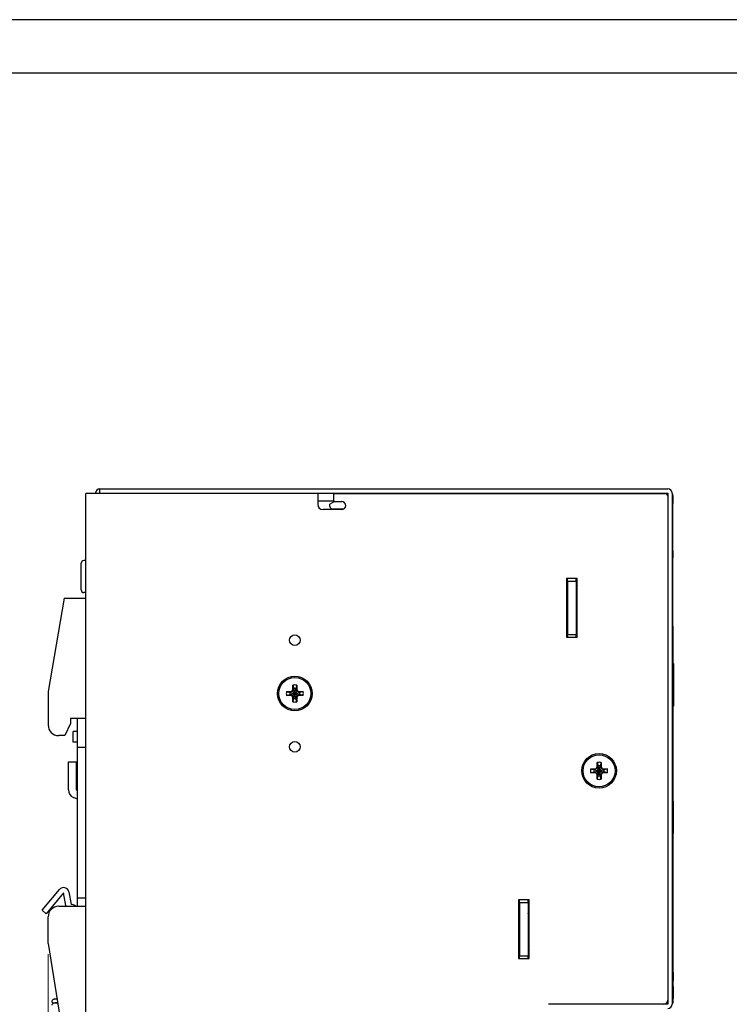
# Model space of a CAD drawing. Header units: inches. Extents: x 0 to 5108, y 0 to 2887.
# Tile 3 of 7: x 154 to 287, y 112 to 297. Entities that reach past the tile are written whole.
import ezdxf

# ---------------------------------------------------------------- set-up
doc = ezdxf.new("R2010")
doc.units = ezdxf.units.IN
doc.header["$MEASUREMENT"] = 0
doc.layers.add('Dimension', color=2, linetype='Continuous', lineweight=9)
doc.styles.add('ROMANS', font='romans')
doc.dimstyles.new('yutana', dxfattribs={"dimscale": 2, "dimtxt": 2, "dimasz": 1.5, "dimexe": 1, "dimexo": 1, "dimgap": 1, "dimtad": 1, "dimdec": 1, "dimzin": 0, "dimdsep": 46, "dimtxsty": 'ROMANS', "dimcen": 0, "dimadec": 0, "dimazin": 0, "dimtp": 0.01, "dimtm": 0.01, "dimtfac": 1, "dimtdec": 1, "dimtmove": 0, "dimatfit": 3, "dimfxl": 1, "dimtolj": 1, "dimtzin": 0, "dimlwd": 0, "dimlwe": 0, "dimarcsym": 0})

# ---------------------------------------------------------------- blocks, each defined once
blk = doc.blocks.new('*D72')
at = {"layer": 'Defpoints', "color": 0}
for p in [(158.95, 123.7), (276.27, 112.5), (276.27, 68.03)]:
    blk.add_point(p, dxfattribs=at)
at = {"layer": 'Dimension', "color": 0, "lineweight": 0}
for p, q in [((158.95, 121.7), (158.95, 66.03)), ((276.27, 110.5), (276.27, 66.03)), ((164.95, 68.03), (270.27, 68.03))]:
    blk.add_line(p, q, dxfattribs=at)
at = {"layer": 'Dimension', "color": 0}
for points in [[(164.95, 69.03), (164.95, 67.03), (158.95, 68.03)], [(270.27, 69.03), (270.27, 67.03), (276.27, 68.03)]]:
    blk.add_solid(points, dxfattribs=at)
at = {"layer": 'Dimension', "color": 0, "insert": (217.61, 72.53), "char_height": 5, "attachment_point": 5, "style": 'ROMANS'}
blk.add_mtext('\\A1;117.3', dxfattribs=at)

msp = doc.modelspace()

# ---------------------------------------------------------------- linework, layer by layer
for p, q in [((168.65, 208.1), (168.65, 209)), ((168.65, 209), (275.25, 209)), ((166.05, 88.5), (166.05, 208.1)), ((209.55, 208.1), (166.05, 208.1)), ((167.85, 208.1), (167.85, 208.2)), ((168.65, 208.2), (275.25, 208.2)), ((209.55, 208.1), (209.55, 206.1)), ((212.55, 206.6), (212.55, 208.1)), ((212.55, 208.1), (274.75, 208.1)), ((214.14, 208.2), (214.14, 208.1)), ((215.91, 208.2), (215.91, 208.1)), ((258.05, 208.2), (258.05, 208.1)), ((269.85, 208.2), (270.02, 208.1)), ((275.25, 208.2), (275.25, 112.3)), ((276.05, 208.2), (276.05, 112.3)), ((276.05, 208), (276.15, 208)), ((276.15, 208), (276.15, 183.25)), ((276.22, 207.75), (276.15, 207.75)), ((276.15, 207.32), (276.22, 207.32)), ((276.15, 207.29), (276.22, 207.29)), ((276.22, 207.75), (276.22, 206.25)), ((212.55, 206.7), (209.55, 206.7)), ((212.55, 206.7), (209.55, 206.7)), ((214.05, 205.1), (210.55, 205.1)), ((212.71, 206.6), (211.84, 206.1)), ((211.84, 205.7), (211.84, 206.1)), ((214.41, 205.2), (212.34, 205.2)), ((212.55, 206.6), (214.05, 206.6)), ((276.15, 206.28), (276.22, 206.28)), ((276.15, 206.25), (276.22, 206.25)), ((276.15, 197.35), (276.22, 197.35)), ((276.15, 196.87), (276.22, 196.87)), ((276.15, 196.53), (276.22, 196.53)), ((276.15, 196.05), (276.22, 196.05)), ((276.22, 197.35), (276.22, 196.05)), ((165.15, 190.03), (165.15, 195.03)), ((166.05, 195.53), (165.65, 195.53)), ((166.05, 195.53), (165.65, 195.53)), ((256.25, 192.2), (256.25, 181.2)), ((258.25, 192.2), (256.25, 192.2)), ((256.45, 191.7), (256.45, 192.2)), ((258.05, 192.2), (258.05, 191.7)), ((258.05, 191.7), (258.05, 192.2)), ((258.25, 181.2), (258.25, 192.2)), ((256.45, 191.33), (256.25, 191.33)), ((256.45, 190.73), (256.25, 190.73)), ((256.45, 191.7), (256.45, 181.7)), ((256.45, 191.7), (258.05, 191.7)), ((258.05, 191.7), (258.05, 181.7)), ((161.95, 188.5), (158.95, 171)), ((161.95, 188.5), (166.05, 188.5)), ((166.05, 189.53), (165.65, 189.53)), ((166.05, 189.53), (165.65, 189.53)), ((256.45, 187.41), (256.25, 187.41)), ((256.45, 186.81), (256.25, 186.81)), ((256.45, 186.8), (256.25, 186.8)), ((256.45, 186.18), (256.25, 186.18)), ((256.45, 185.38), (256.25, 185.38)), ((276.15, 183.25), (276.22, 183.25)), ((276.22, 183.25), (276.22, 112.5)), ((256.25, 182.05), (256.45, 182.05)), ((256.25, 181.45), (256.45, 181.45)), ((256.25, 181.2), (258.25, 181.2)), ((256.35, 182.5), (256.35, 182.05)), ((256.45, 181.2), (256.45, 181.7)), ((256.45, 181.7), (258.05, 181.7)), ((258.05, 181.7), (258.05, 181.2)), ((258.05, 181.2), (258.05, 181.7)), ((276.22, 176.2), (276.32, 176.2)), ((276.32, 176.2), (276.32, 168.2)), ((204.88, 171.42), (204.88, 172.16)), ((204.88, 172.16), (205.06, 171.53)), ((205.62, 172.16), (205.43, 171.53)), ((205.62, 172.16), (205.62, 171.42)), ((158.95, 171), (158.95, 164.7)), ((203.69, 170.97), (204.32, 170.78)), ((203.69, 170.97), (204.43, 170.97)), ((203.69, 170.23), (204.32, 170.41)), ((204.43, 170.23), (203.69, 170.23)), ((204.32, 170.78), (206.18, 170.41)), ((204.32, 170.41), (206.18, 170.78)), ((204.36, 170.78), (204.32, 170.78)), ((204.32, 170.41), (204.36, 170.41)), ((204.81, 171.04), (204.36, 170.78)), ((204.43, 170.97), (204.36, 170.78)), ((204.36, 170.78), (206.14, 170.41)), ((204.36, 170.41), (206.14, 170.78)), ((204.43, 170.23), (204.36, 170.41)), ((204.36, 170.41), (204.81, 170.16)), ((204.43, 170.97), (204.68, 171.06)), ((204.68, 170.14), (204.43, 170.23)), ((204.68, 171.06), (204.88, 171.42)), ((204.68, 171.06), (204.81, 171.04)), ((204.68, 170.14), (204.81, 170.16)), ((204.88, 169.78), (204.68, 170.14)), ((205.06, 171.49), (204.81, 171.04)), ((204.81, 170.16), (205.69, 171.04)), ((205.69, 170.16), (204.81, 171.04)), ((204.81, 170.16), (205.06, 169.71)), ((204.88, 171.42), (205.06, 171.49)), ((205.06, 171.53), (205.06, 171.49)), ((205.06, 169.67), (205.43, 171.53)), ((205.43, 169.67), (205.06, 171.53)), ((205.06, 169.71), (205.43, 171.49)), ((205.43, 169.71), (205.06, 171.49)), ((205.43, 171.49), (205.43, 171.53)), ((205.69, 171.04), (205.43, 171.49)), ((205.62, 171.42), (205.43, 171.49)), ((205.43, 169.71), (205.69, 170.16)), ((205.62, 171.42), (205.82, 171.06)), ((205.82, 170.14), (205.62, 169.78)), ((205.82, 171.06), (205.69, 171.04)), ((206.14, 170.78), (205.69, 171.04)), ((205.69, 170.16), (206.14, 170.41)), ((205.82, 170.14), (205.69, 170.16)), ((205.82, 171.06), (206.07, 170.97)), ((206.07, 170.23), (205.82, 170.14)), ((206.07, 170.97), (206.14, 170.78)), ((206.07, 170.97), (206.81, 170.97)), ((206.07, 170.23), (206.14, 170.41)), ((206.81, 170.23), (206.07, 170.23)), ((206.18, 170.78), (206.14, 170.78)), ((206.14, 170.41), (206.18, 170.41)), ((206.81, 170.97), (206.18, 170.78)), ((206.81, 170.23), (206.18, 170.41)), ((204.88, 169.04), (204.88, 169.78)), ((204.88, 169.78), (205.06, 169.71)), ((204.88, 169.04), (205.06, 169.67)), ((205.06, 169.71), (205.06, 169.67)), ((205.62, 169.78), (205.43, 169.71)), ((205.43, 169.67), (205.43, 169.71)), ((205.62, 169.04), (205.43, 169.67)), ((205.62, 169.78), (205.62, 169.04)), ((276.22, 168.2), (276.32, 168.2)), ((163.15, 165), (162.08, 162.7)), ((163.15, 166), (163.15, 165)), ((163.15, 166), (166.05, 166)), ((164.45, 130.7), (164.45, 166)), ((162.08, 162.7), (160.95, 162.7)), ((163.65, 161.5), (163.65, 163.5)), ((164.45, 163.5), (163.65, 163.5)), ((164.45, 161.5), (163.65, 161.5)), ((166.05, 160.5), (164.45, 160.5)), ((162.75, 152.51), (162.75, 157.8)), ((162.75, 157.8), (164.25, 157.8)), ((164.25, 152.51), (164.25, 157.8)), ((261.98, 156.92), (261.98, 157.66)), ((261.98, 157.66), (262.16, 157.03)), ((262.16, 157.03), (262.16, 156.99)), ((262.16, 155.17), (262.53, 157.03)), ((262.53, 155.17), (262.16, 157.03)), ((262.72, 157.66), (262.53, 157.03)), ((262.53, 156.99), (262.53, 157.03)), ((262.72, 157.66), (262.72, 156.92)), ((260.79, 156.47), (261.53, 156.47)), ((260.79, 156.47), (261.42, 156.28)), ((260.79, 155.73), (261.42, 155.91)), ((261.53, 155.73), (260.79, 155.73)), ((261.42, 155.91), (263.28, 156.28)), ((261.46, 156.28), (261.42, 156.28)), ((261.42, 156.28), (263.28, 155.91)), ((261.42, 155.91), (261.46, 155.91)), ((261.91, 156.54), (261.46, 156.28)), ((261.53, 156.47), (261.46, 156.28)), ((261.46, 155.91), (263.24, 156.28)), ((261.46, 156.28), (263.24, 155.91)), ((261.46, 155.91), (261.91, 155.66)), ((261.53, 155.73), (261.46, 155.91)), ((261.53, 156.47), (261.78, 156.56)), ((261.78, 155.64), (261.53, 155.73)), ((261.78, 156.56), (261.98, 156.92)), ((261.78, 156.56), (261.91, 156.54)), ((261.78, 155.64), (261.91, 155.66)), ((261.98, 155.28), (261.78, 155.64)), ((262.16, 156.99), (261.91, 156.54)), ((261.91, 155.66), (262.79, 156.54)), ((262.79, 155.66), (261.91, 156.54)), ((261.91, 155.66), (262.16, 155.21)), ((261.98, 156.92), (262.16, 156.99)), ((261.98, 155.28), (262.16, 155.21)), ((261.98, 154.54), (261.98, 155.28)), ((261.98, 154.54), (262.16, 155.17)), ((262.16, 155.21), (262.53, 156.99)), ((262.53, 155.21), (262.16, 156.99)), ((262.16, 155.21), (262.16, 155.17)), ((262.72, 156.92), (262.53, 156.99)), ((262.79, 156.54), (262.53, 156.99)), ((262.53, 155.21), (262.79, 155.66)), ((262.72, 155.28), (262.53, 155.21)), ((262.53, 155.17), (262.53, 155.21)), ((262.72, 154.54), (262.53, 155.17)), ((262.72, 156.92), (262.92, 156.56)), ((262.92, 155.64), (262.72, 155.28)), ((262.72, 155.28), (262.72, 154.54)), ((262.92, 156.56), (262.79, 156.54)), ((263.24, 156.28), (262.79, 156.54)), ((262.79, 155.66), (263.24, 155.91)), ((262.92, 155.64), (262.79, 155.66)), ((262.92, 156.56), (263.17, 156.47)), ((263.17, 155.73), (262.92, 155.64)), ((263.17, 156.47), (263.91, 156.47)), ((263.17, 156.47), (263.24, 156.28)), ((263.17, 155.73), (263.24, 155.91)), ((263.91, 155.73), (263.17, 155.73)), ((263.28, 156.28), (263.24, 156.28)), ((263.24, 155.91), (263.28, 155.91)), ((263.91, 156.47), (263.28, 156.28)), ((263.91, 155.73), (263.28, 155.91)), ((164.45, 152.42), (164.26, 152.5)), ((164.45, 150.79), (163.68, 151.11)), ((276.22, 150.4), (276.25, 150.4)), ((276.22, 150.3), (276.25, 150.3)), ((276.25, 150.4), (276.25, 144.4)), ((276.22, 144.4), (276.25, 144.4)), ((276.22, 144.4), (276.25, 144.4)), ((276.22, 144.36), (276.25, 144.36)), ((276.25, 144.39), (276.25, 144.36)), ((157.81, 129.94), (161.08, 133.84)), ((161.85, 133.2), (158.57, 129.29)), ((162.26, 130.83), (161.85, 133.2)), ((162.83, 133.37), (163.25, 131)), ((166.05, 132.2), (164.45, 132.2)), ((249.25, 131.9), (247.25, 131.9)), ((247.25, 131.9), (247.25, 120.9)), ((247.45, 131.4), (247.45, 131.9)), ((247.45, 131.4), (249.05, 131.4)), ((247.45, 131.4), (247.45, 121.4)), ((249.05, 131.9), (249.05, 131.4)), ((249.05, 131.4), (249.05, 131.9)), ((249.05, 131.4), (249.05, 121.4)), ((249.25, 120.9), (249.25, 131.9)), ((158.57, 129.29), (157.81, 129.94)), ((160.95, 130.7), (166.05, 130.7)), ((163.45, 131), (163.25, 131)), ((158.95, 123.7), (158.95, 128.7)), ((247.35, 128.95), (247.35, 127.35)), ((249.1, 128.9), (249.1, 122.7)), ((158.95, 123.7), (161.68, 106.68)), ((247.25, 120.9), (249.25, 120.9)), ((247.45, 121.4), (249.05, 121.4)), ((247.45, 120.9), (247.45, 121.4)), ((249.05, 121.4), (249.05, 120.9)), ((249.05, 120.9), (249.05, 121.4)), ((276.24, 118.25), (276.24, 116.75)), ((276.24, 115.61), (276.24, 113.5)), ((276.24, 113.5), (276.24, 113.39)), ((275.25, 112.3), (252.85, 112.3)), ((276.05, 112.5), (276.22, 112.5))]:
    msp.add_line(p, q)
at = {"ltscale": 5}
for points in [[(0, 0), (420, 0), (420, 297), (0, 297)], [(10, 10), (410, 10), (410, 287), (10, 287)]]:
    msp.add_lwpolyline(points, close=True, dxfattribs=at)
for points in [[(160.62, 113.29), (160.61, 113.29), (160.5, 113.28), (160.4, 113.27), (160.31, 113.26), (160.23, 113.25), (160.16, 113.25), (160.1, 113.24), (160.05, 113.23), (160, 113.22), (159.95, 113.21), (159.91, 113.2), (159.85, 113.18), (159.8, 113.14), (159.74, 113.08), (159.69, 113.01), (159.66, 112.92), (159.65, 112.85)], [(159.65, 112.85), (159.66, 112.78), (159.69, 112.69), (159.74, 112.61), (159.8, 112.56), (159.86, 112.52), (159.91, 112.5), (159.95, 112.49)], [(160.14, 112.53), (160.08, 112.52), (160.02, 112.51), (159.97, 112.5), (159.92, 112.48), (159.86, 112.46), (159.8, 112.42), (159.74, 112.36), (159.69, 112.28), (159.66, 112.19), (159.65, 112.13)], [(160.13, 112.54), (160.13, 112.54), (160.13, 112.54), (160.14, 112.54), (160.16, 112.54), (160.19, 112.55), (160.23, 112.55), (160.28, 112.56), (160.33, 112.56), (160.39, 112.57), (160.46, 112.57), (160.53, 112.58), (160.62, 112.59), (160.71, 112.59), (160.73, 112.6)], [(160.73, 112.59), (160.71, 112.59), (160.59, 112.58), (160.48, 112.57), (160.38, 112.56), (160.29, 112.55), (160.21, 112.54), (160.14, 112.53)]]:
    msp.add_lwpolyline(points)
for centre, radius in [((205.25, 180.6), 1), ((205.25, 170.6), 3.25), ((205.25, 170.6), 3), ((205.25, 160.6), 1), ((262.35, 156.1), 3.25), ((262.35, 156.1), 3)]:
    msp.add_circle(centre, radius)
for centre, radius, start, end in [((168.65, 208.2), 0.8, 90, 180), ((275.25, 208.2), 0.8, 0, 90), ((274.75, 207.6), 0.5, 0, 90), ((210.55, 206.1), 1, 180, 270), ((212.34, 205.7), 0.5, 180, 270), ((214.05, 205.85), 0.75, 270, 90), ((165.65, 195.03), 0.5, 90, 180), ((259.05, 190.34), 1, 143.3893, 180), ((165.65, 190.03), 0.5, 180, 270), ((257.25, 182.5), 0.9, 154.1946, 180.0885), ((257.25, 182.5), 0.9, 152.7567, 154.1946), ((257.25, 181.7), 0.901, 196.0561, 196.4854), ((257.25, 181.7), 0.901, 196.4854, 206.8131), ((259.05, 181.84), 1, 187.9032, 216.6107), ((205.25, 170.6), 1.6, 76.6293, 103.3707), ((205.25, 170.6), 1.6, 166.6293, 193.3707), ((205.25, 170.6), 0.95, 168.7706, 191.2294), ((205.25, 170.6), 0.95, 78.7706, 101.2294), ((205.25, 170.6), 0.95, 348.7706, 11.2294), ((205.25, 170.6), 1.6, 346.6293, 13.3707), ((205.25, 170.6), 1.6, 256.6293, 283.3707), ((205.25, 170.6), 0.95, 258.7706, 281.2294), ((160.95, 164.7), 2, 180, 270), ((262.35, 156.1), 1.6, 76.6293, 103.3707), ((262.35, 156.1), 0.95, 78.7706, 101.2294), ((262.35, 156.1), 1.6, 166.6293, 193.3707), ((262.35, 156.1), 0.95, 168.7706, 191.2294), ((262.35, 156.1), 0.95, 258.7706, 281.2294), ((262.35, 156.1), 0.95, 348.7706, 11.2294), ((262.35, 156.1), 1.6, 346.6293, 13.3707), ((262.35, 156.1), 1.6, 256.6293, 283.3707), ((164.27, 152.51), 1.52, 180, 247), ((164.27, 152.51), 0.0214, 180, 247), ((161.85, 133.2), 1, 10, 140), ((160.95, 128.7), 2, 90, 180), ((163.25, 131), 1, 190, 197.715), ((163.45, 130), 1, 44.4906, 90), ((248.25, 129), 0.901, 154.3601, 183.096), ((248.25, 129), 0.901, 152.5955, 154.3601), ((248.25, 129), 0.901, 25.6399, 27.4045), ((248.25, 129), 0.901, 1.5732, 25.6399), ((249.25, 128.1), 0.2, 139.1982, 162), ((249.3, 128.9), 0.2, 104.5623, 180), ((248.25, 127.4), 0.901, 183.1798, 206.7879), ((249.55, 122.7), 0.5, 180, 232.7574), ((249.6, 123.5), 0.5, 180, 225.5147), ((249.6, 122.7), 0.5, 180, 225.5147), ((274.45, 113.1), 0.8, 270, 0), ((275.25, 112.3), 0.8, 270, 0)]:
    msp.add_arc(centre, radius, start, end)

# ---------------------------------------------------------------- dimensions: what is measured, and where the dimension line sits
at = {"layer": 'Dimension', "color": 7}
dim = msp.add_linear_dim(base=(276.27, 68.03), p1=(158.95, 123.7), p2=(276.27, 112.5), dimstyle='yutana', override={"dimtxt": 2.5, "dimasz": 3}, dxfattribs=at)
dim.commit()
dim.dimension.update_dxf_attribs({"geometry": '*D72', "text_midpoint": (217.61, 72.53)})

doc.saveas('drawing.dxf')
